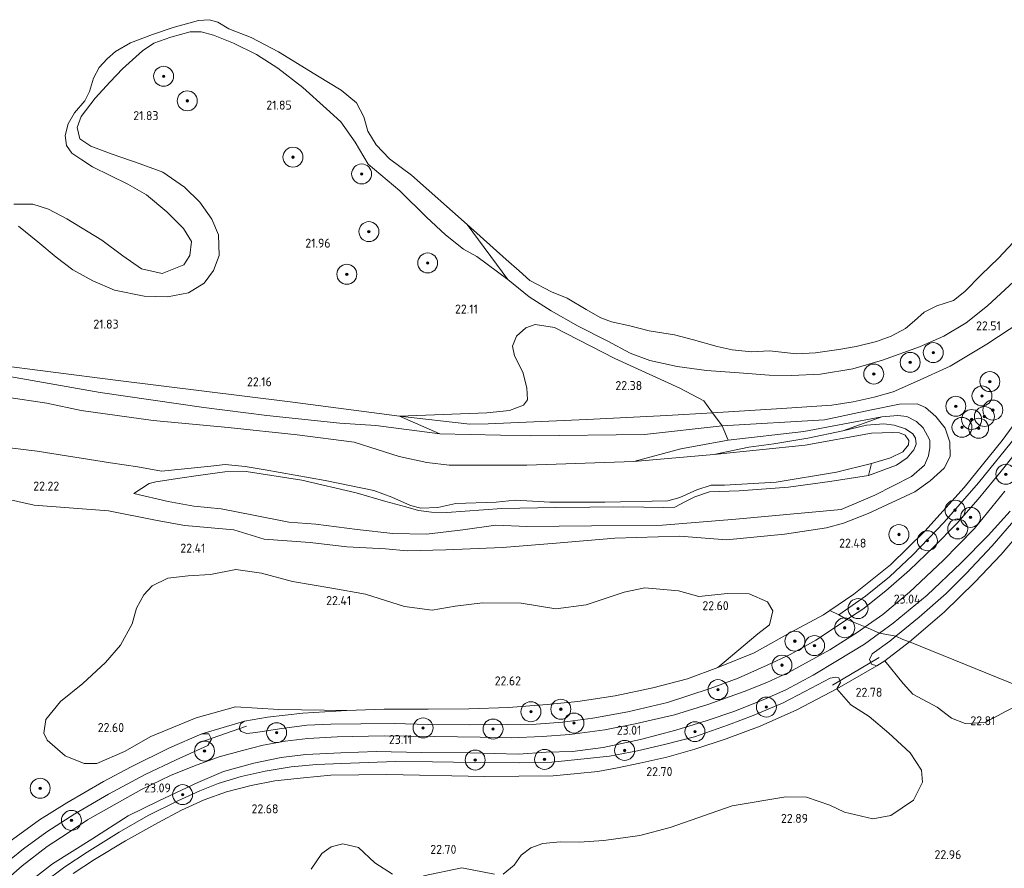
# Model space of a CAD drawing. Extents: x 184075 to 186166, y 346026 to 349063.
# Tile 99 of 136: x 184882 to 185079, y 347616 to 347786. Entities that reach past the tile are written whole.
import ezdxf
from ezdxf.enums import TextEntityAlignment as Align

# ---------------------------------------------------------------- set-up
doc = ezdxf.new("R2010")
doc.units = 0
for name, color, linetype, lineweight in [('B-ME-GR-BOOM-S', 90, 'Continuous', 25), ('B-ME-GR-GRAS-GV', 60, 'Continuous', 13), ('B-ME-GW-TALUD_KRUIN-G', 90, 'Continuous', 18), ('B-ME-GW-TALUD_TEEN-G', 90, 'Continuous', 18), ('B-ME-IE-TERREINAFSCHEIDING_DOORGANG-G', 210, 'Continuous', 18), ('B-ME-IE-TERREINAFSCHEIDING_KUNSTMATIG_HEKWERK-G', 20, 'IE-TERREINAFSCHEIDING-KUNSTMATIG', 18), ('B-ME-KW-KUNSTWERK_DUIKER-G', 170, 'Continuous', 18), ('B-ME-OG-HOOGTEPUNT-S', 7, 'Continuous', 25), ('B-ME-OG-TERREIN_GROEN-GV', 7, 'Continuous', 18), ('B-ME-OG-WATER_POEL-GV', 7, 'Continuous', 18), ('B-ME-OG-WATER_SLOOT-G', 120, 'Continuous', 18), ('B-ME-OG-WATER_SLOOT-GV', 120, 'Continuous', 18), ('B-ME-VH-ONVERHARD-GV', 252, 'Continuous', 18)]:
    doc.layers.add(name, color=color, linetype=linetype, lineweight=lineweight)
doc.styles.add('NLCS-ISO-ANNOTATIVE-T18', font='NLCS-ISO.ttf', dxfattribs={"height": 1.8})
doc.linetypes.add('IE-TERREINAFSCHEIDING-KUNSTMATIG', pattern='A,4,[82,NLCS.SHX,S=0.75,R=90,X=0,Y=0],4,-2', length=10)

# ---------------------------------------------------------------- blocks, each defined once
blk = doc.blocks.new('SAL-HOOGTELABEL-SO')
at = {"color": 0, "linetype": 'ByBlock', "lineweight": -2, "style": 'NLCS-ISO-ANNOTATIVE-T18'}
blk.add_attdef('HOOGTE', text='', height=1.8, dxfattribs=at).set_placement((2.79, 0), align=Align.RIGHT)
blk = doc.blocks.new('SGR-BOOM_01-SO')
at = {"linetype": 'ByBlock', "lineweight": 18}
h = blk.add_hatch(color=0, dxfattribs=at)
h.dxf.hatch_style = 1
edge = h.paths.add_edge_path()
edge.add_arc((0, 0), 0.25, 0, 360)
at = {"color": 0, "linetype": 'ByBlock', "lineweight": 18}
for radius in [2, 0.25]:
    blk.add_circle((0, 0), radius, dxfattribs=at)

msp = doc.modelspace()

# ---------------------------------------------------------------- linework, layer by layer
at = {"layer": 'B-ME-GR-GRAS-GV'}
for points in [[(184881.369, 347744.388, 21.707), (184885.235, 347741.312, 21.699), (184888.928, 347738.202, 21.637), (184892.224, 347735.683, 21.552), (184896.259, 347733.481, 21.509), (184900.599, 347731.582, 21.548), (184906.5, 347730.388, 21.524), (184911.173, 347730.272, 21.532), (184915.361, 347731.079, 21.575), (184918.542, 347733.01, 21.637), (184920.39, 347735.534, 21.54), (184921.54, 347738.518, 21.536), (184921.372, 347742.682, 21.563), (184920.029, 347745.838, 21.61), (184917.643, 347749.233, 21.552), (184914.566, 347752.202, 21.528), (184910.23, 347755.242, 21.532), (184905.709, 347756.907, 21.532), (184900.096, 347758.862, 21.528), (184895.847, 347760.424, 21.54), (184893.637, 347761.892, 21.583), (184893.141, 347764.16, 21.614), (184893.921, 347766.376, 21.649), (184896.743, 347770.051, 21.657), (184899.734, 347773.293, 21.649), (184902.175, 347775.913, 21.602), (184906.215, 347779.549, 21.606), (184908.471, 347781.075, 21.548), (184911.842, 347782.237, 21.548), (184915.702, 347783.332, 21.614), (184917.935, 347783.333, 21.61), (184920.407, 347782.66, 21.59), (184924.369, 347781.086, 21.59), (184929.027, 347778.807, 21.618), (184933.269, 347776.075, 21.618), (184938.272, 347772.173, 21.66), (184943.014, 347767.916, 21.699), (184945.86, 347765.338, 21.707), (184948.712, 347761.265, 21.672), (184951.355, 347756.825, 21.664), (184957.666, 347751.466, 21.657), (184963.017, 347746.201, 21.657), (184966.849, 347742.697, 21.668), (184970.45, 347739.823, 21.691), (184973.121, 347738.334, 21.75), (184979.316, 347733.771, 21.808), (184983.576, 347730.291, 21.886), (184987.959, 347727.454, 21.921), (184993.404, 347724.416, 22.033), (184999.328, 347721.361, 22.134), (185003.749, 347718.958, 22.173), (185007.703, 347717.513, 22.177), (185013.209, 347716.305, 22.197), (185019.046, 347715.525, 22.185), (185025.567, 347715.036, 22.259), (185031.564, 347714.59, 22.243), (185036.078, 347714.531, 22.197), (185041.839, 347714.779, 22.224), (185048.351, 347715.872, 22.228), (185054.256, 347717.593, 22.099), (185061.675, 347720.233, 22.092), (185066.572, 347722.412, 22.045), (185071.04, 347725.075, 22.061), (185075.267, 347728.482, 22.107), (185080.566, 347733.359, 22.2)], [(184874.017, 347690.89, 21.93), (184884.487, 347688.56, 22.061), (184899.377, 347687.394, 22.021), (184909.15, 347685.519, 22.109), (184914.66, 347684.508, 22.03), (184924.442, 347683.608, 22.152), (184930.548, 347681.751, 22.157), (184939.729, 347681.112, 22.253), (184947.073, 347680.237, 22.174), (184954.793, 347679.807, 22.174), (184959.138, 347679.392, 22.096), (184966.865, 347679.645, 22.078), (184978.202, 347680.056, 22.043), (184988.959, 347680.961, 22.03), (185000.692, 347681.953, 22.074), (185013.725, 347682.328, 22.192), (185023.081, 347681.647, 22.314), (185034.658, 347682.719, 22.287), (185043.079, 347684.038, 22.253), (185046.443, 347684.959, 22.157), (185051.417, 347686.917, 22.248), (185060.746, 347691.25, 22.362), (185063.831, 347693.442, 22.466), (185066.587, 347695.95, 22.497), (185067.801, 347698.317, 22.479), (185067.752, 347701.185, 22.423), (185066.825, 347703.964, 22.335), (185064.957, 347706.343, 22.283), (185062.888, 347708.139, 22.261), (185061.237, 347708.839, 22.266), (185057.667, 347708.758, 22.231), (185051.764, 347707.57, 22.222), (185042.674, 347705.615, 22.257), (185022.182, 347704.458, 22.196), (185020.228, 347707.058, 22.478), (185034.129, 347707.881, 22.515), (185044.126, 347708.596, 22.519), (185048.413, 347709.266, 22.531), (185052.629, 347710.162, 22.542), (185056.411, 347711.266, 22.538), (185061.089, 347713.328, 22.546), (185067.853, 347716.4, 22.554), (185075.14, 347720.774, 22.67), (185081.957, 347725.285, 22.721)], [(185081.957, 347725.285, 22.721), (185075.14, 347720.774, 22.67), (185067.853, 347716.4, 22.554), (185061.089, 347713.328, 22.546), (185056.411, 347711.266, 22.538), (185052.629, 347710.162, 22.542), (185048.413, 347709.266, 22.531), (185044.126, 347708.596, 22.519), (185034.129, 347707.881, 22.515), (185020.228, 347707.058, 22.478), (185018.496, 347709.416, 22.46), (185013.724, 347711.962, 22.399), (185000.716, 347717.946, 22.338), (184988.608, 347724.155, 22.129), (184984.736, 347724.748, 21.976), (184982.879, 347724.058, 22.035), (184981.026, 347722.419, 22.078), (184980.199, 347720.367, 22.061), (184980.661, 347718.434, 22.086), (184982.267, 347715.177, 22.078), (184983.076, 347712.03, 22.018), (184983.236, 347709.678, 21.951), (184982.405, 347708.575, 21.942), (184979.602, 347707.502, 21.942), (184975.126, 347707.068, 21.959), (184957.641, 347706.4, 22.224), (184935.72, 347709.229, 22.173), (184900.757, 347713.586, 22.119), (184875.796, 347716.762, 22.022)], [(184875.796, 347716.762, 22.022), (184900.757, 347713.586, 22.119), (184935.72, 347709.229, 22.173), (184957.641, 347706.4, 22.224), (184965.658, 347702.811, 22.052), (184952.899, 347704.501, 21.969), (184945.648, 347704.984, 21.795), (184931.073, 347706.479, 21.777), (184918.47, 347708.09, 21.812), (184897.707, 347711.091, 21.83), (184877.225, 347714.732, 21.864)], [(184871.876, 347700.957, 20.888), (184885.124, 347699.36, 20.888), (184899.807, 347697.025, 20.888), (184905.28, 347696.228, 20.888), (184909.992, 347695.381, 20.888), (184919.872, 347696.392, 20.888), (184922.743, 347696.733, 20.888), (184926.737, 347696.302, 20.888), (184930.709, 347695.638, 20.888), (184942.742, 347693.486, 20.888), (184952.493, 347691.476, 20.888), (184956.05, 347690.191, 20.888), (184959.797, 347688.514, 20.888), (184961.898, 347687.927, 20.888), (184965.274, 347688.107, 20.888), (184968.871, 347688.909, 20.888), (184976.949, 347689.178, 20.888), (184980.776, 347689.568, 20.888), (184987.716, 347689.147, 20.888), (184998.717, 347689.19, 20.888), (185011.301, 347689.452, 20.888), (185013.726, 347690.071, 20.888), (185017.116, 347691.617, 20.888), (185019.993, 347692.543, 20.888), (185022.684, 347692.535, 20.888), (185032.97, 347693.191, 20.888), (185045.065, 347695.174, 20.888), (185052.065, 347696.878, 20.888), (185051.475, 347694.485, 21.42), (185043.719, 347693.316, 21.489), (185035.437, 347692.171, 21.524), (185025.599, 347691.433, 21.559), (185019.648, 347691.201, 21.511), (185016.692, 347690.217, 21.52), (185014.849, 347689.299, 21.485), (185012.692, 347688.151, 21.389), (185010.546, 347688.075, 21.271), (185002.53, 347688.215, 21.284), (184988.895, 347688.101, 21.263), (184978.086, 347687.86, 21.263), (184967.058, 347687.094, 21.284), (184963.996, 347687.145, 21.293), (184961.445, 347687.522, 21.284), (184958.858, 347688.212, 21.276), (184954.87, 347689.325, 21.302), (184948.939, 347691.044, 21.219), (184938.042, 347693.593, 21.311), (184926.902, 347695.286, 21.302), (184922.669, 347695.251, 21.236), (184917.316, 347694.467, 21.193), (184913.664, 347693.939, 21.249), (184908.838, 347693.227, 21.328), (184907.489, 347692.89, 21.402), (184904.445, 347690.873, 21.494), (184911.314, 347689.262, 21.502), (184916.474, 347688.332, 21.472), (184921.95, 347687.827, 21.468), (184928.413, 347686.571, 21.494), (184935.44, 347685.173, 21.564), (184940.897, 347684.728, 21.616), (184949.137, 347683.688, 21.625), (184956.268, 347682.874, 21.629), (184963.015, 347682.747, 21.703), (184970.319, 347683.609, 21.633), (184976.921, 347684.536, 21.564), (184983.122, 347684.297, 21.511), (184996.016, 347684.4, 21.607), (185010.276, 347684.586, 21.577), (185024.898, 347685.764, 21.559), (185046.022, 347687.675, 21.712), (185052.761, 347690.59, 21.677), (185060.055, 347694.3, 21.681), (185062.672, 347696.536, 21.62), (185063.511, 347698.458, 21.633), (185063.782, 347700.133, 21.699), (185063.738, 347701.577, 21.646), (185062.436, 347704.009, 21.707), (185061.084, 347705.291, 21.712), (185059.144, 347706.286, 21.703), (185057.332, 347706.48, 21.734), (185054.13, 347706.259, 21.694), (185038.555, 347703.316, 21.716), (185023.381, 347701.54, 21.603), (185022.182, 347704.458, 22.196), (185042.674, 347705.615, 22.257), (185051.764, 347707.57, 22.222), (185057.667, 347708.758, 22.231), (185061.237, 347708.839, 22.266), (185062.888, 347708.139, 22.261), (185064.957, 347706.343, 22.283), (185066.825, 347703.964, 22.335), (185067.752, 347701.185, 22.423), (185067.801, 347698.317, 22.479), (185066.587, 347695.95, 22.497), (185063.831, 347693.442, 22.466), (185060.746, 347691.25, 22.362), (185051.417, 347686.917, 22.248), (185046.443, 347684.959, 22.157), (185043.079, 347684.038, 22.253), (185034.658, 347682.719, 22.287), (185023.081, 347681.647, 22.314), (185013.725, 347682.328, 22.192), (185000.692, 347681.953, 22.074), (184988.959, 347680.961, 22.03), (184978.202, 347680.056, 22.043), (184966.865, 347679.645, 22.078), (184959.138, 347679.392, 22.096), (184954.793, 347679.807, 22.174), (184947.073, 347680.237, 22.174), (184939.729, 347681.112, 22.253), (184930.548, 347681.751, 22.157), (184924.442, 347683.608, 22.152), (184914.66, 347684.508, 22.03), (184909.15, 347685.519, 22.109), (184899.377, 347687.394, 22.021), (184884.487, 347688.56, 22.061), (184874.017, 347690.89, 21.93)], [(185084.798, 347710.51, 22.954), (185078.22, 347701.488, 22.896), (185070.618, 347692.125, 22.76), (185062.723, 347683.327, 22.791), (185055.893, 347676.631, 22.795), (185048.534, 347670.734, 22.795), (185043.761, 347667.497, 22.782), (185042.467, 347666.62, 22.779), (185035.882, 347663.043, 22.752), (185028.575, 347659.011, 22.76), (185021.303, 347656.065, 22.76), (185029.347, 347662.767, 22.52), (185031.668, 347664.616, 22.529), (185032.32, 347667.418, 22.503), (185031.285, 347669.223, 22.442), (185027.596, 347670.821, 22.416), (185023.227, 347670.905, 22.442), (185017.526, 347670.3, 22.381), (185013.48, 347671.394, 22.346), (185006.737, 347672.009, 22.302), (185002.554, 347671.115, 22.32), (184994.999, 347668.618, 22.302), (184988.905, 347667.821, 22.32), (184981.934, 347668.946, 22.32), (184974.21, 347668.986, 22.267), (184968.781, 347668.339, 22.241), (184964.17, 347667.566, 22.215), (184958.637, 347668.247, 22.267), (184950.782, 347670.707, 22.233), (184944.046, 347671.907, 22.259), (184936.218, 347673.274, 22.267), (184930.033, 347674.975, 22.233), (184924.891, 347675.652, 22.224), (184919.77, 347674.651, 22.215), (184915.32, 347674.384, 22.267), (184911.258, 347673.918, 22.285), (184908.122, 347672.39, 22.285), (184906.426, 347670.613, 22.294), (184904.955, 347667.936, 22.346), (184904.143, 347664.823, 22.346), (184901.759, 347660.556, 22.337), (184898.798, 347657.075, 22.337), (184894.269, 347652.83, 22.346), (184889.785, 347649.248, 22.346), (184886.861, 347645.65, 22.32), (184886.443, 347642.923, 22.328), (184887.092, 347641.512, 22.39), (184890.688, 347638.394, 22.346), (184894.496, 347636.834, 22.424), (184897.031, 347636.808, 22.494), (184902.595, 347639.248, 22.485), (184907.853, 347642.237, 22.529), (184916.942, 347646.007, 22.616), (184924.805, 347648.15, 22.616), (184933.46, 347647.633, 22.616), (184947.073, 347647.416, 22.721), (184938.292, 347646.941, 22.702), (184931.192, 347646.115, 22.729), (184926.587, 347645.305, 22.729), (184918.075, 347642.767, 22.806), (184911.579, 347640.005, 22.709), (184903.922, 347636.168, 22.713), (184898.384, 347633.235, 22.643), (184891.014, 347628.955, 22.636), (184885.569, 347625.561, 22.62), (184879.436, 347621.057, 22.702)], [(185081.153, 347702.526, 22.146), (185073.479, 347693.062, 22.263), (185066.594, 347685.164, 22.263), (185060.324, 347678.586, 22.266), (185055.675, 347674.239, 22.247), (185050.845, 347670.35, 22.177), (185045.567, 347666.605, 22.184), (185043.761, 347667.497, 22.782), (185048.534, 347670.734, 22.795), (185055.893, 347676.631, 22.795), (185062.723, 347683.327, 22.791), (185070.618, 347692.125, 22.76), (185078.22, 347701.488, 22.896), (185084.798, 347710.51, 22.954)], [(185085.014, 347704.16, 22.958), (185078.054, 347695.369, 22.989), (185073.431, 347689.776, 23.028), (185069.168, 347684.895, 23.043), (185064.543, 347680.202, 23.04), (185059.699, 347675.524, 23.024), (185054.966, 347671.41, 23.012), (185050.329, 347667.756, 23.001), (185047.162, 347665.65, 23.006), (185045.567, 347666.605, 22.184), (185050.845, 347670.35, 22.177), (185055.675, 347674.239, 22.247), (185060.324, 347678.586, 22.266), (185066.594, 347685.164, 22.263), (185073.479, 347693.062, 22.263), (185081.153, 347702.526, 22.146)], [(185078.761, 347691.362, 22.888), (185072.707, 347683.917, 22.904), (185066.442, 347677.457, 22.915), (185059.711, 347671.15, 23.02), (185054.37, 347666.682, 23.032), (185050.791, 347664.173, 22.998), (185047.162, 347665.65, 23.006), (185050.329, 347667.756, 23.001), (185054.966, 347671.41, 23.012), (185059.699, 347675.524, 23.024), (185064.543, 347680.202, 23.04), (185069.168, 347684.895, 23.043), (185073.431, 347689.776, 23.028), (185078.054, 347695.369, 22.989), (185085.014, 347704.16, 22.958)], [(185080.969, 347685.895, 22.989), (185076.233, 347680.442, 23.005), (185071.002, 347674.895, 23.04), (185067.002, 347670.892, 23.043), (185061.616, 347666.141, 23.086), (185056.951, 347662.32, 23.071), (185053.701, 347662.946, 23.053), (185056.394, 347664.914, 23.04), (185063.195, 347670.535, 23.047), (185069.93, 347676.947, 22.989), (185075.437, 347682.513, 22.919), (185079.802, 347687.387, 22.923)], [(185081.693, 347652.271, 22.818), (185059.692, 347661.197, 22.733), (185066.62, 347667.158, 22.721), (185072.731, 347673.112, 22.721), (185078.024, 347678.653, 22.729), (185083.056, 347684.579, 22.733)], [(184877.739, 347616.04, 23.098), (184882.355, 347619.719, 23.098), (184887.061, 347623.177, 23.094), (184892.623, 347626.751, 23.094), (184899.407, 347630.728, 23.047), (184906.73, 347634.611, 23.09), (184912.921, 347637.56, 23.047), (184919.232, 347640.468, 23.055), (184919.97, 347641.725, 22.989), (184919.437, 347642.778, 22.849), (184918.075, 347642.767, 22.806), (184926.587, 347645.305, 22.729), (184925.775, 347644.775, 22.76), (184925.546, 347643.848, 22.869), (184925.928, 347643.266, 22.946), (184927.036, 347642.871, 23.102), (184928.862, 347643.033, 23.032), (184933.571, 347643.763, 23.082), (184939.049, 347644.498, 23.032), (184943.896, 347644.725, 23.063), (184949.862, 347644.768, 23.075), (184956.549, 347644.873, 23.028), (184963.451, 347644.677, 23.028), (184971.618, 347644.568, 23.005), (184979.258, 347644.66, 23.051), (184984.955, 347644.719, 23.051), (184990.288, 347645.132, 23.055), (184996.296, 347645.938, 23.055), (185003.286, 347647.173, 23.012), (185011.24, 347649.024, 22.997), (185019.822, 347651.85, 23.001), (185025.409, 347653.946, 22.997), (185031.219, 347656.523, 23.075), (185035.792, 347658.669, 23.001), (185040.92, 347661.533, 23.005), (185045.659, 347664.65, 23.008), (185047.162, 347665.65, 23.006), (185050.791, 347664.173, 22.998), (185049.414, 347663.207, 22.985), (185043.73, 347659.596, 23.001), (185039.626, 347657.292, 22.95), (185035.471, 347655.046, 22.95), (185031.103, 347653.035, 22.95), (185026.585, 347651.219, 22.95), (185019.315, 347648.653, 23.005), (185012.647, 347646.612, 23.02), (185004.76, 347644.778, 22.985), (184998.689, 347643.549, 22.977), (184991.678, 347642.649, 22.981), (184986.148, 347642.246, 23.02), (184979.997, 347641.978, 23.024), (184973.791, 347642.129, 23.02), (184964.668, 347642.227, 23.032), (184954.529, 347642.379, 23.067), (184945.161, 347642.172, 23.059), (184939.269, 347641.835, 23.063), (184934.704, 347641.3, 23.082), (184930.366, 347640.537, 23.133), (184926.192, 347639.47, 23.133), (184921.515, 347638.152, 23.098), (184916.577, 347636.401, 23.024), (184911.794, 347634.452, 23.012), (184905.986, 347631.619, 23.012), (184900.503, 347628.583, 23.005), (184895.17, 347625.557, 23.001), (184891.289, 347622.954, 23.028), (184887.099, 347620.206, 23.078), (184882.097, 347616.32, 23.086), (184878.1, 347612.82, 23.106)], [(184882.779, 347612.574, 23.063), (184888.15, 347616.748, 23.067), (184896.017, 347621.709, 23.016), (184903.325, 347626.371, 23.036), (184909.422, 347629.331, 23.028), (184917.237, 347633.056, 23.012), (184922.369, 347635.225, 23.012), (184928.476, 347636.922, 23.04), (184933.961, 347638.021, 23.04), (184938.867, 347638.613, 23.04), (184945.903, 347639.003, 23.055), (184952.925, 347639.259, 23.071), (184961.994, 347639.041, 23.063), (184971.668, 347638.973, 23.032), (184981.464, 347638.73, 23.001), (184986.993, 347639.087, 23.001), (184992.255, 347639.263, 23.001), (184998.36, 347640.072, 23.001), (185005.876, 347641.648, 23.001), (185012.921, 347643.486, 23.051), (185019.202, 347645.461, 23.012), (185024.523, 347647.244, 23.012), (185030.366, 347649.584, 22.981), (185034.911, 347651.591, 22.958), (185040.385, 347654.542, 22.985), (185045.254, 347657.435, 23.001), (185050.679, 347660.736, 23.067), (185053.701, 347662.946, 23.053), (185056.951, 347662.32, 23.071), (185055.741, 347661.33, 23.067), (185052.188, 347658.768, 23.024), (185051.697, 347657.636, 22.942), (185052.065, 347656.7, 22.814), (185053.122, 347656.371, 22.674), (185045.14, 347651.752, 22.678), (185045.845, 347653.036, 22.721), (185045.527, 347653.965, 22.861), (185044.908, 347654.139, 23.008), (185043.791, 347653.941, 23.028), (185038.764, 347651.268, 23.032), (185034.392, 347648.952, 23.036), (185028.405, 347646.431, 23.036), (185023.492, 347644.572, 23.04), (185016.635, 347642.186, 23.051), (185010.676, 347640.609, 23.04), (185005.271, 347639.356, 23.032), (184999.635, 347638.298, 23.032), (184993.885, 347637.673, 22.997), (184988.135, 347637.128, 23.008), (184981.635, 347636.978, 23.012), (184972.605, 347637.014, 23.02), (184964.223, 347637.15, 23.02), (184956.79, 347637.269, 23.02), (184951.322, 347637.029, 23.024), (184946.084, 347636.841, 23.024), (184941.018, 347636.613, 23.024), (184935.943, 347636.171, 23.024), (184930.708, 347635.318, 23.028), (184925.94, 347634.262, 23.016), (184921.339, 347632.852, 22.997), (184917.677, 347631.339, 22.993), (184913.265, 347629.347, 22.989), (184907.314, 347626.434, 22.989), (184901.524, 347623.114, 22.993), (184895.11, 347619.064, 23.008), (184890.656, 347616.156, 23.001), (184886.161, 347612.81, 23.067)], [(184978.357, 347614.681, 22.683), (184980.56, 347616.492, 22.674), (184981.985, 347618.506, 22.665), (184983.911, 347619.969, 22.639), (184986.299, 347620.803, 22.656), (184989.814, 347621.157, 22.665), (184993.597, 347621.079, 22.683), (184998.477, 347621.42, 22.726), (185005.743, 347622.399, 22.621), (185011.767, 347624.015, 22.613), (185024.178, 347628.336, 22.726), (185034.924, 347630.177, 22.674), (185039.098, 347630.095, 22.656), (185043.763, 347628.487, 22.613), (185046.674, 347627.092, 22.569), (185052.356, 347625.747, 22.683), (185055.952, 347626.452, 22.709), (185060.47, 347629.527, 22.726), (185062.301, 347633.097, 22.726), (185062.052, 347635.479, 22.735), (185059.825, 347638.974, 22.744), (185055.574, 347642.918, 22.691), (185051.59, 347646.236, 22.709), (185047.908, 347648.614, 22.752), (185045.14, 347651.752, 22.678), (185053.122, 347656.371, 22.674), (185054.774, 347657.384, 22.682), (185058.434, 347652.86, 22.577), (185060.362, 347650.695, 22.577), (185065.212, 347648.11, 22.586), (185068.116, 347645.935, 22.595), (185070.797, 347644.854, 22.612), (185074.817, 347645.047, 22.647), (185078.897, 347647.268, 22.743)], [(184939.941, 347615.658, 22.709), (184942.041, 347618.796, 22.691), (184943.927, 347620.181, 22.683), (184946.274, 347620.742, 22.639), (184949.426, 347620.008, 22.63), (184952.672, 347616.971, 22.578), (184956.199, 347614.673, 22.569)], [(184962.398, 347614.336, 22.595), (184970.1, 347615.974, 22.656), (184976.602, 347614.699, 22.691)]]:
    msp.add_polyline3d(points, dxfattribs=at)
msp.add_polyline3d([(185061.084, 347705.291, 21.712), (185062.436, 347704.009, 21.707), (185063.738, 347701.577, 21.646), (185063.782, 347700.133, 21.699), (185063.511, 347698.458, 21.633), (185062.672, 347696.536, 21.62), (185060.055, 347694.3, 21.681), (185052.761, 347690.59, 21.677), (185046.022, 347687.675, 21.712), (185024.898, 347685.764, 21.559), (185010.276, 347684.586, 21.577), (184996.016, 347684.4, 21.607), (184983.122, 347684.297, 21.511), (184976.921, 347684.536, 21.564), (184970.319, 347683.609, 21.633), (184963.015, 347682.747, 21.703), (184956.268, 347682.874, 21.629), (184949.137, 347683.688, 21.625), (184940.897, 347684.728, 21.616), (184935.44, 347685.173, 21.564), (184928.413, 347686.571, 21.494), (184921.95, 347687.827, 21.468), (184916.474, 347688.332, 21.472), (184911.314, 347689.262, 21.502), (184904.445, 347690.873, 21.494), (184907.489, 347692.89, 21.402), (184908.838, 347693.227, 21.328), (184913.664, 347693.939, 21.249), (184917.316, 347694.467, 21.193), (184922.669, 347695.251, 21.236), (184926.902, 347695.286, 21.302), (184938.042, 347693.593, 21.311), (184948.939, 347691.044, 21.219), (184954.87, 347689.325, 21.302), (184958.858, 347688.212, 21.276), (184961.445, 347687.522, 21.284), (184963.996, 347687.145, 21.293), (184967.058, 347687.094, 21.284), (184978.086, 347687.86, 21.263), (184988.895, 347688.101, 21.263), (185002.53, 347688.215, 21.284), (185010.546, 347688.075, 21.271), (185012.692, 347688.151, 21.389), (185014.849, 347689.299, 21.485), (185016.692, 347690.217, 21.52), (185019.648, 347691.201, 21.511), (185025.599, 347691.433, 21.559), (185035.437, 347692.171, 21.524), (185043.719, 347693.316, 21.489), (185051.475, 347694.485, 21.42), (185057.055, 347696.574, 21.42), (185059.215, 347698.015, 21.38), (185060.578, 347699.62, 21.359), (185061.018, 347700.766, 21.328), (185060.855, 347701.977, 21.302), (185060.357, 347702.821, 21.271), (185058.865, 347703.831, 21.328), (185056.59, 347704.556, 21.367), (185054.545, 347704.87, 21.393), (185051.071, 347704.593, 21.42), (185046.319, 347703.451, 21.52), (185054.13, 347706.259, 21.694), (185057.332, 347706.48, 21.734), (185059.144, 347706.286, 21.703)], close=True, dxfattribs=at)
at = {"layer": 'B-ME-GW-TALUD_KRUIN-G'}
for points in [[(184971.171, 347744.752, 21.206), (184979.316, 347733.771, 21.808), (184983.576, 347730.291, 21.886), (184987.959, 347727.454, 21.921), (184993.404, 347724.416, 22.033), (184999.328, 347721.361, 22.134), (185003.749, 347718.958, 22.173), (185007.703, 347717.513, 22.177), (185013.209, 347716.305, 22.197), (185019.046, 347715.525, 22.185), (185025.567, 347715.036, 22.259), (185031.564, 347714.59, 22.243), (185036.078, 347714.531, 22.197), (185041.839, 347714.779, 22.224), (185048.351, 347715.872, 22.228), (185054.256, 347717.593, 22.099), (185061.675, 347720.233, 22.092), (185066.572, 347722.412, 22.045), (185071.04, 347725.075, 22.061), (185075.267, 347728.482, 22.107), (185080.566, 347733.359, 22.2)], [(185020.504, 347698.702, 20.888), (185027.521, 347700.152, 21.202), (185032.541, 347700.861, 21.402), (185039.341, 347701.982, 21.498), (185046.319, 347703.451, 21.52), (185051.071, 347704.593, 21.42), (185054.545, 347704.87, 21.393), (185056.59, 347704.556, 21.367), (185058.865, 347703.831, 21.328), (185060.357, 347702.821, 21.271), (185060.855, 347701.977, 21.302), (185061.018, 347700.766, 21.328), (185060.578, 347699.62, 21.359), (185059.215, 347698.015, 21.38), (185057.055, 347696.574, 21.42), (185051.475, 347694.485, 21.42), (185043.719, 347693.316, 21.489), (185035.437, 347692.171, 21.524), (185025.599, 347691.433, 21.559), (185019.648, 347691.201, 21.511), (185016.692, 347690.217, 21.52), (185014.849, 347689.299, 21.485), (185012.692, 347688.151, 21.389), (185010.546, 347688.075, 21.271), (185002.53, 347688.215, 21.284), (184988.895, 347688.101, 21.263), (184978.086, 347687.86, 21.263), (184967.058, 347687.094, 21.284), (184963.996, 347687.145, 21.293), (184961.445, 347687.522, 21.284), (184958.858, 347688.212, 21.276), (184954.87, 347689.325, 21.302), (184948.939, 347691.044, 21.219), (184938.042, 347693.593, 21.311), (184926.902, 347695.286, 21.302), (184922.669, 347695.251, 21.236)], [(184922.669, 347695.251, 21.236), (184917.316, 347694.467, 21.193), (184913.664, 347693.939, 21.249), (184908.838, 347693.227, 21.328), (184907.489, 347692.89, 21.402), (184904.445, 347690.873, 21.494)]]:
    msp.add_polyline3d(points, dxfattribs=at)
at = {"layer": 'B-ME-GW-TALUD_TEEN-G'}
msp.add_polyline3d([(184904.445, 347690.873, 21.494), (184911.314, 347689.262, 21.502), (184916.474, 347688.332, 21.472), (184921.95, 347687.827, 21.468), (184928.413, 347686.571, 21.494), (184935.44, 347685.173, 21.564), (184940.897, 347684.728, 21.616), (184949.137, 347683.688, 21.625), (184956.268, 347682.874, 21.629), (184963.015, 347682.747, 21.703), (184970.319, 347683.609, 21.633), (184976.921, 347684.536, 21.564), (184983.122, 347684.297, 21.511), (184996.016, 347684.4, 21.607), (185010.276, 347684.586, 21.577), (185024.898, 347685.764, 21.559), (185046.022, 347687.675, 21.712), (185052.761, 347690.59, 21.677), (185060.055, 347694.3, 21.681), (185062.672, 347696.536, 21.62), (185063.511, 347698.458, 21.633), (185063.782, 347700.133, 21.699), (185063.738, 347701.577, 21.646), (185062.436, 347704.009, 21.707), (185061.084, 347705.291, 21.712), (185059.144, 347706.286, 21.703), (185057.332, 347706.48, 21.734), (185054.13, 347706.259, 21.694), (185038.555, 347703.316, 21.716), (185023.381, 347701.54, 21.603), (185013.943, 347699.861, 21.354), (185004.534, 347697.284, 20.888)], dxfattribs=at)
at = {"layer": 'B-ME-IE-TERREINAFSCHEIDING_DOORGANG-G'}
msp.add_polyline3d([(185053.701, 347662.946, 23.053), (185050.791, 347664.173, 22.998)], dxfattribs=at)
at = {"layer": 'B-ME-IE-TERREINAFSCHEIDING_KUNSTMATIG_HEKWERK-G'}
for points in [[(185088.414, 347729.968, 22.694), (185091.145, 347726.95, 22.795), (185092.585, 347725.08, 22.81), (185093.018, 347723.41, 22.806), (185092.761, 347721.832, 22.869), (185091.808, 347719.779, 22.869), (185084.798, 347710.51, 22.954), (185078.22, 347701.488, 22.896), (185070.618, 347692.125, 22.76), (185062.723, 347683.327, 22.791), (185055.893, 347676.631, 22.795), (185048.534, 347670.734, 22.795), (185043.761, 347667.497, 22.782)], [(185050.791, 347664.173, 22.998), (185047.162, 347665.65, 23.006), (185045.567, 347666.605, 22.184), (185043.761, 347667.497, 22.782)], [(185059.692, 347661.197, 22.733), (185058.363, 347661.66, 22.305), (185056.951, 347662.32, 23.071), (185053.701, 347662.946, 23.053)], [(185059.692, 347661.197, 22.733), (185081.693, 347652.271, 22.818), (185103.332, 347643.533, 22.911), (185122.857, 347635.737, 23.078), (185133.786, 347631.015, 23.502)]]:
    msp.add_polyline3d(points, dxfattribs=at)
at = {"layer": 'B-ME-KW-KUNSTWERK_DUIKER-G'}
for points in [[(185044.257, 347652.51, 22.34), (185053.603, 347658.084, 22.317)], [(184917.225, 347640.936, 22.387), (184927.01, 347644.29, 22.441)]]:
    msp.add_polyline3d(points, dxfattribs=at)
at = {"layer": 'B-ME-OG-TERREIN_GROEN-GV'}
for points in [[(184880.436, 347748.838, 21.202), (184884.229, 347748.845, 21.202), (184887.4, 347747.823, 21.202), (184891.018, 347745.864, 21.202), (184898.055, 347741.588, 21.202), (184902.227, 347738.478, 21.202), (184906.009, 347735.856, 21.202), (184910.13, 347734.94, 21.202), (184914.483, 347736.653, 21.202), (184915.649, 347738.516, 21.202), (184916.015, 347741.377, 21.202), (184914.413, 347743.975, 21.202), (184911.037, 347747.299, 21.202), (184907.018, 347750.662, 21.202), (184903.223, 347752.845, 21.202), (184896.167, 347756.281, 21.202), (184894.02, 347757.696, 21.202), (184892.058, 347759.043, 21.202), (184890.999, 347760.545, 21.202), (184890.709, 347762.6, 21.202), (184891.324, 347764.886, 21.202), (184892.58, 347767.095, 21.202), (184894.613, 347769.524, 21.202), (184895.545, 347771.366, 21.202), (184896.394, 347774.029, 21.202), (184897.515, 347776.168, 21.206), (184899.095, 347777.924, 21.206), (184900.811, 347779.404, 21.206), (184903.803, 347781.093, 21.206), (184908.184, 347782.782, 21.206), (184912.316, 347784.167, 21.206), (184917.393, 347785.578, 21.206), (184919.496, 347785.759, 21.206), (184921.266, 347785.247, 21.206), (184923.483, 347783.935, 21.206), (184927.916, 347782.2, 21.206), (184933.425, 347779.324, 21.206), (184936.343, 347777.529, 21.206), (184941.205, 347774.491, 21.206), (184945.956, 347771.651, 21.206), (184949.037, 347769.113, 21.206), (184950.482, 347766.298, 21.206), (184951.279, 347763.47, 21.206), (184952.938, 347760.735, 21.206), (184955.637, 347757.918, 21.206), (184960.048, 347754.645, 21.206), (184971.171, 347744.752, 21.206), (184979.316, 347733.771, 21.808), (184973.121, 347738.334, 21.75), (184970.45, 347739.823, 21.691), (184966.849, 347742.697, 21.668), (184963.017, 347746.201, 21.657), (184957.666, 347751.466, 21.657), (184951.355, 347756.825, 21.664), (184948.712, 347761.265, 21.672), (184945.86, 347765.338, 21.707), (184943.014, 347767.916, 21.699), (184938.272, 347772.173, 21.66), (184933.269, 347776.075, 21.618), (184929.027, 347778.807, 21.618), (184924.369, 347781.086, 21.59), (184920.407, 347782.66, 21.59), (184917.935, 347783.333, 21.61), (184915.702, 347783.332, 21.614), (184911.842, 347782.237, 21.548), (184908.471, 347781.075, 21.548), (184906.215, 347779.549, 21.606), (184902.175, 347775.913, 21.602), (184899.734, 347773.293, 21.649), (184896.743, 347770.051, 21.657), (184893.921, 347766.376, 21.649), (184893.141, 347764.16, 21.614), (184893.637, 347761.892, 21.583), (184895.847, 347760.424, 21.54), (184900.096, 347758.862, 21.528), (184905.709, 347756.907, 21.532), (184910.23, 347755.242, 21.532), (184914.566, 347752.202, 21.528), (184917.643, 347749.233, 21.552), (184920.029, 347745.838, 21.61), (184921.372, 347742.682, 21.563), (184921.54, 347738.518, 21.536), (184920.39, 347735.534, 21.54), (184918.542, 347733.01, 21.637), (184915.361, 347731.079, 21.575), (184911.173, 347730.272, 21.532), (184906.5, 347730.388, 21.524), (184900.599, 347731.582, 21.548), (184896.259, 347733.481, 21.509), (184892.224, 347735.683, 21.552), (184888.928, 347738.202, 21.637), (184885.235, 347741.312, 21.699), (184881.369, 347744.388, 21.707)], [(185080.566, 347733.359, 22.2), (185075.267, 347728.482, 22.107), (185071.04, 347725.075, 22.061), (185066.572, 347722.412, 22.045), (185061.675, 347720.233, 22.092), (185054.256, 347717.593, 22.099), (185048.351, 347715.872, 22.228), (185041.839, 347714.779, 22.224), (185036.078, 347714.531, 22.197), (185031.564, 347714.59, 22.243), (185025.567, 347715.036, 22.259), (185019.046, 347715.525, 22.185), (185013.209, 347716.305, 22.197), (185007.703, 347717.513, 22.177), (185003.749, 347718.958, 22.173), (184999.328, 347721.361, 22.134), (184993.404, 347724.416, 22.033), (184987.959, 347727.454, 21.921), (184983.576, 347730.291, 21.886), (184979.316, 347733.771, 21.808), (184971.171, 347744.752, 21.206), (184978.959, 347737.74, 21.206), (184981.563, 347735.495, 21.206), (184983.719, 347733.508, 21.206), (184988.046, 347731.272, 21.206), (184991.144, 347730.007, 21.206), (184994.977, 347727.732, 21.206), (184997.912, 347726.039, 21.206), (185000.05, 347725.247, 21.206), (185003.699, 347724.474, 21.206), (185007.589, 347723.434, 21.206), (185012.67, 347722.684, 21.206), (185016.423, 347721.668, 21.206), (185021.163, 347720.349, 21.206), (185024.174, 347719.654, 21.206), (185028.088, 347719.268, 21.206), (185031.662, 347719.487, 21.206), (185037.062, 347718.846, 21.206), (185040.868, 347719.059, 21.206), (185045.567, 347719.705, 21.206), (185048.976, 347720.33, 21.206), (185053.085, 347721.343, 21.206), (185055.993, 347722.411, 21.206), (185058.875, 347723.904, 21.206), (185060.68, 347725.455, 21.206), (185062.6, 347727.195, 21.206), (185065.176, 347728.441, 21.206), (185068.479, 347729.551, 21.206), (185070.737, 347731.343, 21.206), (185073.998, 347734.653, 21.206), (185077.462, 347737.987, 21.206), (185080.454, 347741.18, 21.206)], [(184877.225, 347714.732, 21.864), (184897.707, 347711.091, 21.83), (184918.47, 347708.09, 21.812), (184931.073, 347706.479, 21.777), (184945.648, 347704.984, 21.795), (184952.899, 347704.501, 21.969), (184965.658, 347702.811, 22.052), (184983.93, 347702.41, 22.008), (185006.638, 347702.725, 22.069), (185022.182, 347704.458, 22.196), (185023.381, 347701.54, 21.603), (185013.943, 347699.861, 21.354), (185004.534, 347697.284, 20.888), (184983.129, 347696.547, 20.888), (184967.545, 347696.55, 20.888), (184963.084, 347697.122, 20.888), (184957.556, 347698.29, 20.888), (184953.123, 347699.681, 20.888), (184948.555, 347701.19, 20.888), (184937.159, 347702.672, 20.888), (184923.325, 347704.081, 20.888), (184908.32, 347705.501, 20.888), (184893.926, 347707.54, 20.888), (184887.016, 347708.976, 20.888), (184862.73, 347712.559, 20.888)], [(184892.315, 347614.845, 22.694), (184896.609, 347617.614, 22.667), (184902.783, 347621.348, 22.69), (184909.251, 347624.943, 22.702), (184914.019, 347627.465, 22.702), (184918.557, 347629.536, 22.67), (184922.976, 347631.163, 22.674), (184927.961, 347632.43, 22.674), (184932.656, 347633.338, 22.651), (184938.378, 347633.982, 22.651), (184943.861, 347634.504, 22.655), (184955.084, 347634.605, 22.713), (184974.613, 347634.244, 22.632), (184988.341, 347634.352, 22.577), (184993.216, 347634.839, 22.597), (184997.33, 347635.244, 22.628), (185001.263, 347635.949, 22.632), (185005.719, 347636.879, 22.632), (185011.09, 347638.125, 22.636), (185016.708, 347639.733, 22.636), (185022.968, 347641.75, 22.636), (185029.778, 347644.301, 22.667), (185037.159, 347647.597, 22.717), (185045.14, 347651.752, 22.678), (185047.908, 347648.614, 22.752), (185051.59, 347646.236, 22.709), (185055.574, 347642.918, 22.691), (185059.825, 347638.974, 22.744), (185062.052, 347635.479, 22.735), (185062.301, 347633.097, 22.726), (185060.47, 347629.527, 22.726), (185055.952, 347626.452, 22.709), (185052.356, 347625.747, 22.683), (185046.674, 347627.092, 22.569), (185043.763, 347628.487, 22.613), (185039.098, 347630.095, 22.656), (185034.924, 347630.177, 22.674), (185024.178, 347628.336, 22.726), (185011.767, 347624.015, 22.613), (185005.743, 347622.399, 22.621), (184998.477, 347621.42, 22.726), (184993.597, 347621.079, 22.683), (184989.814, 347621.157, 22.665), (184986.299, 347620.803, 22.656), (184983.911, 347619.969, 22.639), (184981.985, 347618.506, 22.665), (184980.56, 347616.492, 22.674), (184978.357, 347614.681, 22.683)], [(184956.199, 347614.673, 22.569), (184952.672, 347616.971, 22.578), (184949.426, 347620.008, 22.63), (184946.274, 347620.742, 22.639), (184943.927, 347620.181, 22.683), (184942.041, 347618.796, 22.691), (184939.941, 347615.658, 22.709)], [(184976.602, 347614.699, 22.691), (184970.1, 347615.974, 22.656), (184962.398, 347614.336, 22.595)]]:
    msp.add_polyline3d(points, dxfattribs=at)
for points in [[(184975.347, 347704.845, 22.336), (184971.708, 347704.79, 22.317), (184957.641, 347706.4, 22.224), (184975.126, 347707.068, 21.959), (184979.602, 347707.502, 21.942), (184982.405, 347708.575, 21.942), (184983.236, 347709.678, 21.951), (184983.076, 347712.03, 22.018), (184982.267, 347715.177, 22.078), (184980.661, 347718.434, 22.086), (184980.199, 347720.367, 22.061), (184981.026, 347722.419, 22.078), (184982.879, 347724.058, 22.035), (184984.736, 347724.748, 21.976), (184988.608, 347724.155, 22.129), (185000.716, 347717.946, 22.338), (185013.724, 347711.962, 22.399), (185018.496, 347709.416, 22.46), (185020.228, 347707.058, 22.478), (185011.089, 347706.517, 22.453), (184995.136, 347705.683, 22.418)], [(185020.228, 347707.058, 22.478), (185022.182, 347704.458, 22.196), (185006.638, 347702.725, 22.069), (184983.93, 347702.41, 22.008), (184965.658, 347702.811, 22.052), (184957.641, 347706.4, 22.224), (184971.708, 347704.79, 22.317), (184975.347, 347704.845, 22.336), (184995.136, 347705.683, 22.418), (185011.089, 347706.517, 22.453)], [(185020.504, 347698.702, 20.888), (185004.534, 347697.284, 20.888), (185013.943, 347699.861, 21.354), (185023.381, 347701.54, 21.603), (185038.555, 347703.316, 21.716), (185054.13, 347706.259, 21.694), (185046.319, 347703.451, 21.52), (185039.341, 347701.982, 21.498), (185032.541, 347700.861, 21.402), (185027.521, 347700.152, 21.202)], [(185058.865, 347703.831, 21.328), (185060.357, 347702.821, 21.271), (185060.855, 347701.977, 21.302), (185061.018, 347700.766, 21.328), (185060.578, 347699.62, 21.359), (185059.215, 347698.015, 21.38), (185057.055, 347696.574, 21.42), (185051.475, 347694.485, 21.42), (185052.065, 347696.878, 20.888), (185055.88, 347698.01, 20.888), (185058.331, 347699.252, 20.888), (185059.476, 347700.626, 20.888), (185059.524, 347701.483, 20.888), (185058.793, 347702.544, 20.888), (185057.687, 347703.063, 20.888), (185056.342, 347703.115, 20.888), (185052.088, 347702.944, 20.888), (185038.819, 347700.583, 20.888), (185020.504, 347698.702, 20.888), (185027.521, 347700.152, 21.202), (185032.541, 347700.861, 21.402), (185039.341, 347701.982, 21.498), (185046.319, 347703.451, 21.52), (185051.071, 347704.593, 21.42), (185054.545, 347704.87, 21.393), (185056.59, 347704.556, 21.367)], [(184958.637, 347668.247, 22.267), (184964.17, 347667.566, 22.215), (184968.781, 347668.339, 22.241), (184974.21, 347668.986, 22.267), (184981.934, 347668.946, 22.32), (184988.905, 347667.821, 22.32), (184994.999, 347668.618, 22.302), (185002.554, 347671.115, 22.32), (185006.737, 347672.009, 22.302), (185013.48, 347671.394, 22.346), (185017.526, 347670.3, 22.381), (185023.227, 347670.905, 22.442), (185027.596, 347670.821, 22.416), (185031.285, 347669.223, 22.442), (185032.32, 347667.418, 22.503), (185031.668, 347664.616, 22.529), (185029.347, 347662.767, 22.52), (185021.303, 347656.065, 22.76), (185015.257, 347653.794, 22.721), (185008.338, 347652.004, 22.721), (185000.809, 347650.351, 22.783), (184993.314, 347649.22, 22.771), (184987.141, 347648.651, 22.768), (184979.424, 347648.017, 22.768), (184971.524, 347647.797, 22.756), (184963.362, 347647.738, 22.725), (184954.564, 347647.711, 22.721), (184947.073, 347647.416, 22.721), (184933.46, 347647.633, 22.616), (184924.805, 347648.15, 22.616), (184916.942, 347646.007, 22.616), (184907.853, 347642.237, 22.529), (184902.595, 347639.248, 22.485), (184897.031, 347636.808, 22.494), (184894.496, 347636.834, 22.424), (184890.688, 347638.394, 22.346), (184887.092, 347641.512, 22.39), (184886.443, 347642.923, 22.328), (184886.861, 347645.65, 22.32), (184889.785, 347649.248, 22.346), (184894.269, 347652.83, 22.346), (184898.798, 347657.075, 22.337), (184901.759, 347660.556, 22.337), (184904.143, 347664.823, 22.346), (184904.955, 347667.936, 22.346), (184906.426, 347670.613, 22.294), (184908.122, 347672.39, 22.285), (184911.258, 347673.918, 22.285), (184915.32, 347674.384, 22.267), (184919.77, 347674.651, 22.215), (184924.891, 347675.652, 22.224), (184930.033, 347674.975, 22.233), (184936.218, 347673.274, 22.267), (184944.046, 347671.907, 22.259), (184950.782, 347670.707, 22.233)], [(185074.817, 347645.047, 22.647), (185070.797, 347644.854, 22.612), (185068.116, 347645.935, 22.595), (185065.212, 347648.11, 22.586), (185060.362, 347650.695, 22.577), (185058.434, 347652.86, 22.577), (185054.774, 347657.384, 22.682), (185059.692, 347661.197, 22.733), (185081.693, 347652.271, 22.818), (185082.7, 347649.141, 22.787), (185078.897, 347647.268, 22.743)]]:
    msp.add_polyline3d(points, close=True, dxfattribs=at)
at = {"layer": 'B-ME-OG-WATER_POEL-GV'}
msp.add_polyline3d([(185080.454, 347741.18, 21.206), (185077.462, 347737.987, 21.206), (185073.998, 347734.653, 21.206), (185070.737, 347731.343, 21.206), (185068.479, 347729.551, 21.206), (185065.176, 347728.441, 21.206), (185062.6, 347727.195, 21.206), (185060.68, 347725.455, 21.206), (185058.875, 347723.904, 21.206), (185055.993, 347722.411, 21.206), (185053.085, 347721.343, 21.206), (185048.976, 347720.33, 21.206), (185045.567, 347719.705, 21.206), (185040.868, 347719.059, 21.206), (185037.062, 347718.846, 21.206), (185031.662, 347719.487, 21.206), (185028.088, 347719.268, 21.206), (185024.174, 347719.654, 21.206), (185021.163, 347720.349, 21.206), (185016.423, 347721.668, 21.206), (185012.67, 347722.684, 21.206), (185007.589, 347723.434, 21.206), (185003.699, 347724.474, 21.206), (185000.05, 347725.247, 21.206), (184997.912, 347726.039, 21.206), (184994.977, 347727.732, 21.206), (184991.144, 347730.007, 21.206), (184988.046, 347731.272, 21.206), (184983.719, 347733.508, 21.206), (184981.563, 347735.495, 21.206), (184978.959, 347737.74, 21.206), (184971.171, 347744.752, 21.206), (184960.048, 347754.645, 21.206), (184955.637, 347757.918, 21.206), (184952.938, 347760.735, 21.206), (184951.279, 347763.47, 21.206), (184950.482, 347766.298, 21.206), (184949.037, 347769.113, 21.206), (184945.956, 347771.651, 21.206), (184941.205, 347774.491, 21.206), (184936.343, 347777.529, 21.206), (184933.425, 347779.324, 21.206), (184927.916, 347782.2, 21.206), (184923.483, 347783.935, 21.206), (184921.266, 347785.247, 21.206), (184919.496, 347785.759, 21.206), (184917.393, 347785.578, 21.206), (184912.316, 347784.167, 21.206), (184908.184, 347782.782, 21.206), (184903.803, 347781.093, 21.206), (184900.811, 347779.404, 21.206), (184899.095, 347777.924, 21.206), (184897.515, 347776.168, 21.206), (184896.394, 347774.029, 21.202), (184895.545, 347771.366, 21.202), (184894.613, 347769.524, 21.202), (184892.58, 347767.095, 21.202), (184891.324, 347764.886, 21.202), (184890.709, 347762.6, 21.202), (184890.999, 347760.545, 21.202), (184892.058, 347759.043, 21.202), (184894.02, 347757.696, 21.202), (184896.167, 347756.281, 21.202), (184903.223, 347752.845, 21.202), (184907.018, 347750.662, 21.202), (184911.037, 347747.299, 21.202), (184914.413, 347743.975, 21.202), (184916.015, 347741.377, 21.202), (184915.649, 347738.516, 21.202), (184914.483, 347736.653, 21.202), (184910.13, 347734.94, 21.202), (184906.009, 347735.856, 21.202), (184902.227, 347738.478, 21.202), (184898.055, 347741.588, 21.202), (184891.018, 347745.864, 21.202), (184887.4, 347747.823, 21.202), (184884.229, 347748.845, 21.202), (184880.436, 347748.838, 21.202)], dxfattribs=at)
at = {"layer": 'B-ME-OG-WATER_SLOOT-G'}
for points in [[(184877.225, 347714.732, 21.864), (184897.707, 347711.091, 21.83), (184918.47, 347708.09, 21.812), (184931.073, 347706.479, 21.777), (184945.648, 347704.984, 21.795), (184952.899, 347704.501, 21.969), (184965.658, 347702.811, 22.052), (184983.93, 347702.41, 22.008), (185006.638, 347702.725, 22.069), (185022.182, 347704.458, 22.196), (185042.674, 347705.615, 22.257), (185051.764, 347707.57, 22.222), (185057.667, 347708.758, 22.231), (185061.237, 347708.839, 22.266), (185062.888, 347708.139, 22.261), (185064.957, 347706.343, 22.283), (185066.825, 347703.964, 22.335), (185067.752, 347701.185, 22.423), (185067.801, 347698.317, 22.479), (185066.587, 347695.95, 22.497), (185063.831, 347693.442, 22.466), (185060.746, 347691.25, 22.362), (185051.417, 347686.917, 22.248), (185046.443, 347684.959, 22.157), (185043.079, 347684.038, 22.253), (185034.658, 347682.719, 22.287), (185023.081, 347681.647, 22.314), (185013.725, 347682.328, 22.192), (185000.692, 347681.953, 22.074), (184988.959, 347680.961, 22.03), (184978.202, 347680.056, 22.043), (184966.865, 347679.645, 22.078), (184959.138, 347679.392, 22.096), (184954.793, 347679.807, 22.174), (184947.073, 347680.237, 22.174), (184939.729, 347681.112, 22.253), (184930.548, 347681.751, 22.157), (184924.442, 347683.608, 22.152), (184914.66, 347684.508, 22.03), (184909.15, 347685.519, 22.109), (184899.377, 347687.394, 22.021), (184884.487, 347688.56, 22.061), (184874.017, 347690.89, 21.93)], [(185043.761, 347667.497, 22.782), (185042.467, 347666.62, 22.779), (185035.882, 347663.043, 22.752), (185028.575, 347659.011, 22.76), (185021.303, 347656.065, 22.76), (185015.257, 347653.794, 22.721), (185008.338, 347652.004, 22.721), (185000.809, 347650.351, 22.783), (184993.314, 347649.22, 22.771), (184987.141, 347648.651, 22.768), (184979.424, 347648.017, 22.768), (184971.524, 347647.797, 22.756), (184963.362, 347647.738, 22.725), (184954.564, 347647.711, 22.721), (184947.073, 347647.416, 22.721), (184938.292, 347646.941, 22.702), (184931.192, 347646.115, 22.729), (184926.587, 347645.305, 22.729), (184925.775, 347644.775, 22.76), (184925.546, 347643.848, 22.869), (184925.928, 347643.266, 22.946), (184927.036, 347642.871, 23.102), (184928.862, 347643.033, 23.032), (184933.571, 347643.763, 23.082), (184939.049, 347644.498, 23.032), (184943.896, 347644.725, 23.063), (184949.862, 347644.768, 23.075), (184956.549, 347644.873, 23.028), (184963.451, 347644.677, 23.028), (184971.618, 347644.568, 23.005), (184979.258, 347644.66, 23.051), (184984.955, 347644.719, 23.051), (184990.288, 347645.132, 23.055), (184996.296, 347645.938, 23.055), (185003.286, 347647.173, 23.012), (185011.24, 347649.024, 22.997), (185019.822, 347651.85, 23.001), (185025.409, 347653.946, 22.997), (185031.219, 347656.523, 23.075), (185035.792, 347658.669, 23.001), (185040.92, 347661.533, 23.005), (185045.659, 347664.65, 23.008), (185047.162, 347665.65, 23.006), (185050.329, 347667.756, 23.001), (185054.966, 347671.41, 23.012), (185059.699, 347675.524, 23.024), (185064.543, 347680.202, 23.04), (185069.168, 347684.895, 23.043), (185073.431, 347689.776, 23.028), (185078.054, 347695.369, 22.989), (185085.014, 347704.16, 22.958)]]:
    msp.add_polyline3d(points, dxfattribs=at)
at = {"layer": 'B-ME-OG-WATER_SLOOT-GV'}
msp.add_polyline3d([(184862.73, 347712.559, 20.888), (184887.016, 347708.976, 20.888), (184893.926, 347707.54, 20.888), (184908.32, 347705.501, 20.888), (184923.325, 347704.081, 20.888), (184937.159, 347702.672, 20.888), (184948.555, 347701.19, 20.888), (184953.123, 347699.681, 20.888), (184957.556, 347698.29, 20.888), (184963.084, 347697.122, 20.888), (184967.545, 347696.55, 20.888), (184983.129, 347696.547, 20.888), (185004.534, 347697.284, 20.888), (185020.504, 347698.702, 20.888), (185038.819, 347700.583, 20.888), (185052.088, 347702.944, 20.888), (185056.342, 347703.115, 20.888), (185057.687, 347703.063, 20.888), (185058.793, 347702.544, 20.888), (185059.524, 347701.483, 20.888), (185059.476, 347700.626, 20.888), (185058.331, 347699.252, 20.888), (185055.88, 347698.01, 20.888), (185052.065, 347696.878, 20.888), (185045.065, 347695.174, 20.888), (185032.97, 347693.191, 20.888), (185022.684, 347692.535, 20.888), (185019.993, 347692.543, 20.888), (185017.116, 347691.617, 20.888), (185013.726, 347690.071, 20.888), (185011.301, 347689.452, 20.888), (184998.717, 347689.19, 20.888), (184987.716, 347689.147, 20.888), (184980.776, 347689.568, 20.888), (184976.949, 347689.178, 20.888), (184968.871, 347688.909, 20.888), (184965.274, 347688.107, 20.888), (184961.898, 347687.927, 20.888), (184959.797, 347688.514, 20.888), (184956.05, 347690.191, 20.888), (184952.493, 347691.476, 20.888), (184942.742, 347693.486, 20.888), (184930.709, 347695.638, 20.888), (184926.737, 347696.302, 20.888), (184922.743, 347696.733, 20.888), (184919.872, 347696.392, 20.888), (184909.992, 347695.381, 20.888), (184905.28, 347696.228, 20.888), (184899.807, 347697.025, 20.888), (184885.124, 347699.36, 20.888), (184871.876, 347700.957, 20.888)], dxfattribs=at)
at = {"layer": 'B-ME-VH-ONVERHARD-GV'}
for points in [[(185079.802, 347687.387, 22.923), (185075.437, 347682.513, 22.919), (185069.93, 347676.947, 22.989), (185063.195, 347670.535, 23.047), (185056.394, 347664.914, 23.04), (185053.701, 347662.946, 23.053), (185050.791, 347664.173, 22.998), (185054.37, 347666.682, 23.032), (185059.711, 347671.15, 23.02), (185066.442, 347677.457, 22.915), (185072.707, 347683.917, 22.904), (185078.761, 347691.362, 22.888)], [(184878.1, 347612.82, 23.106), (184882.097, 347616.32, 23.086), (184887.099, 347620.206, 23.078), (184891.289, 347622.954, 23.028), (184895.17, 347625.557, 23.001), (184900.503, 347628.583, 23.005), (184905.986, 347631.619, 23.012), (184911.794, 347634.452, 23.012), (184916.577, 347636.401, 23.024), (184921.515, 347638.152, 23.098), (184926.192, 347639.47, 23.133), (184930.366, 347640.537, 23.133), (184934.704, 347641.3, 23.082), (184939.269, 347641.835, 23.063), (184945.161, 347642.172, 23.059), (184954.529, 347642.379, 23.067), (184964.668, 347642.227, 23.032), (184973.791, 347642.129, 23.02), (184979.997, 347641.978, 23.024), (184986.148, 347642.246, 23.02), (184991.678, 347642.649, 22.981), (184998.689, 347643.549, 22.977), (185004.76, 347644.778, 22.985), (185012.647, 347646.612, 23.02), (185019.315, 347648.653, 23.005), (185026.585, 347651.219, 22.95), (185031.103, 347653.035, 22.95), (185035.471, 347655.046, 22.95), (185039.626, 347657.292, 22.95), (185043.73, 347659.596, 23.001), (185049.414, 347663.207, 22.985), (185050.791, 347664.173, 22.998), (185053.701, 347662.946, 23.053), (185050.679, 347660.736, 23.067), (185045.254, 347657.435, 23.001), (185040.385, 347654.542, 22.985), (185034.911, 347651.591, 22.958), (185030.366, 347649.584, 22.981), (185024.523, 347647.244, 23.012), (185019.202, 347645.461, 23.012), (185012.921, 347643.486, 23.051), (185005.876, 347641.648, 23.001), (184998.36, 347640.072, 23.001), (184992.255, 347639.263, 23.001), (184986.993, 347639.087, 23.001), (184981.464, 347638.73, 23.001), (184971.668, 347638.973, 23.032), (184961.994, 347639.041, 23.063), (184952.925, 347639.259, 23.071), (184945.903, 347639.003, 23.055), (184938.867, 347638.613, 23.04), (184933.961, 347638.021, 23.04), (184928.476, 347636.922, 23.04), (184922.369, 347635.225, 23.012), (184917.237, 347633.056, 23.012), (184909.422, 347629.331, 23.028), (184903.325, 347626.371, 23.036), (184896.017, 347621.709, 23.016), (184888.15, 347616.748, 23.067), (184882.779, 347612.574, 23.063)]]:
    msp.add_polyline3d(points, dxfattribs=at)

# ---------------------------------------------------------------- block references
at = {"layer": 'B-ME-GR-BOOM-S'}
for p in [(184910.405, 347774.426, 21.8), (184915.145, 347769.512, 21.921), (184936.301, 347758.233, 21.874), (184950.043, 347754.877, 21.812), (184951.496, 347743.32, 21.874), (184963.255, 347737.05, 21.913), (184947.076, 347734.784, 21.874), (185064.436, 347719.098, 22.208), (185059.813, 347717.155, 22.181), (185052.533, 347714.811, 22.155), (185075.758, 347713.292, 22.575), (185074.188, 347710.421, 22.584), (185068.959, 347708.349, 22.519), (185076.363, 347707.59, 22.615), (185072.111, 347705.703, 22.684), (185074.672, 347706.301, 22.636), (185070.184, 347704.142, 22.549), (185073.517, 347703.952, 22.545), (185078.954, 347694.74, 23.042), (185068.803, 347687.559, 22.305), (185071.883, 347686.113, 23.094), (185069.323, 347683.798, 23.086), (185057.57, 347682.67, 22.684), (185063.265, 347681.437, 22.286), (185049.382, 347667.851, 22.405), (185046.723, 347664.006, 23.053), (185036.744, 347661.322, 22.305), (185040.679, 347660.44, 23.009), (185034.164, 347656.527, 22.957), (185021.357, 347651.625, 22.983), (184989.904, 347647.703, 22.674), (185031.035, 347648.133, 23.044), (184983.917, 347647.202, 22.674), (184962.334, 347643.957, 23.053), (184976.336, 347643.736, 22.957), (184992.538, 347644.936, 22.931), (184933.027, 347643.007, 23), (185016.746, 347643.207, 22.983), (184918.595, 347639.331, 23.062), (184986.651, 347637.662, 22.983), (185002.664, 347639.449, 22.957), (184972.762, 347637.531, 23.035), (184885.713, 347631.87, 22.445), (184914.214, 347630.598, 22.939), (184891.965, 347625.441, 22.957)]:
    msp.add_blockref('SGR-BOOM_01-SO', p, dxfattribs=at)
at = {"layer": 'B-ME-OG-HOOGTEPUNT-S'}
for p, values in [((184933.253, 347767.755, 21.847), {'HOOGTE': '21.85'}), ((184906.592, 347765.649, 21.827), {'HOOGTE': '21.83'}), ((184941.03, 347740.118, 21.96), {'HOOGTE': '21.96'}), ((184970.506, 347726.92, 22.107), {'HOOGTE': '22.11'}), ((184898.608, 347723.91, 21.827), {'HOOGTE': '21.83'}), ((185075.18, 347723.567, 22.507), {'HOOGTE': '22.51'}), ((184929.262, 347712.36, 22.162), {'HOOGTE': '22.16'}), ((185003.393, 347711.61, 22.375), {'HOOGTE': '22.38'}), ((184886.724, 347691.48, 22.22), {'HOOGTE': '22.22'}), ((185048.254, 347680.056, 22.482), {'HOOGTE': '22.48'}), ((184915.968, 347679.055, 22.414), {'HOOGTE': '22.41'}), ((184945.155, 347668.568, 22.406), {'HOOGTE': '22.41'}), ((185020.709, 347667.535, 22.601), {'HOOGTE': '22.60'}), ((185059.092, 347668.854, 23.036), {'HOOGTE': '23.04'}), ((184979.147, 347652.484, 22.62), {'HOOGTE': '22.62'}), ((185051.462, 347650.194, 22.779), {'HOOGTE': '22.78'}), ((185074.081, 347644.5, 22.806), {'HOOGTE': '22.81'}), ((184899.713, 347643.138, 22.604), {'HOOGTE': '22.60'}), ((185003.224, 347642.603, 23.008), {'HOOGTE': '23.01'}), ((184957.309, 347640.734, 23.113), {'HOOGTE': '23.11'}), ((185009.448, 347634.317, 22.702), {'HOOGTE': '22.70'}), ((184909.061, 347631.043, 23.086), {'HOOGTE': '23.09'}), ((184930.609, 347626.863, 22.682), {'HOOGTE': '22.68'}), ((185036.583, 347624.948, 22.888), {'HOOGTE': '22.89'}), ((184966.219, 347618.746, 22.702), {'HOOGTE': '22.70'}), ((185067.26, 347617.69, 22.958), {'HOOGTE': '22.96'})]:
    msp.add_blockref('SAL-HOOGTELABEL-SO', p, dxfattribs=at).add_auto_attribs(values)

doc.saveas('drawing.dxf')
